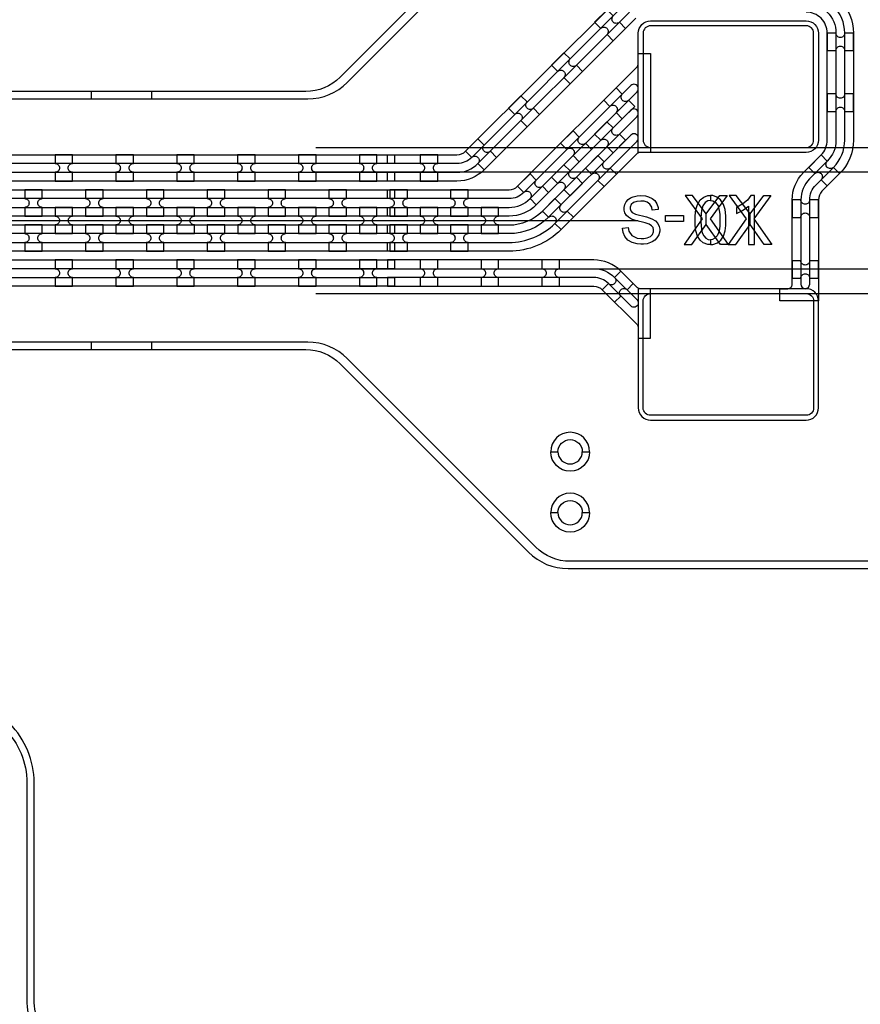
# Model space of a CAD drawing. Extents: x -63500 to 63500, y -63500 to 63500.
# Tile 126 of 256: x -8341 to -4888, y 5910 to 9955. Entities that reach past the tile are written whole.
import ezdxf

# ---------------------------------------------------------------- set-up
doc = ezdxf.new("R2010")
doc.units = 13
doc.header["$MEASUREMENT"] = 0
for name, color, linetype in [('1_Metal', 2, 'Continuous'), ('2_Electrodes', 5, 'Continuous'), ('3_Outline', 4, 'Continuous')]:
    doc.layers.add(name, color=color, linetype=linetype)

msp = doc.modelspace()

# ---------------------------------------------------------------- linework, layer by layer
for p, q in [((-7125.2, 9430), (-1779.3, 9430)), ((-7125.2, 9330), (-1386.8, 9330)), ((-25300, 9130), (-6800, 9130)), ((-6800, 9130), (-5800, 9130)), ((-1386.8, 8930), (-7125.2, 8930)), ((-7125.2, 8830), (-1842.3, 8830))]:
    msp.add_line(p, q)
for points in [[(-5607.3, 9232.1), (-5537.5, 9136.9), (-5611.5, 9032.1), (-5579.8, 9032.1), (-5521.4, 9114), (-5521.4, 9156.9), (-5577.9, 9232.1), (-5607.3, 9232.1)], [(-5435.5, 9232.1), (-5505.3, 9136.9), (-5431.2, 9032.1), (-5462.9, 9032.1), (-5521.4, 9114), (-5521.4, 9156.9), (-5464.8, 9232.1), (-5435.5, 9232.1)], [(-5427, 9232.1), (-5357.2, 9136.9), (-5431.2, 9032.1), (-5399.6, 9032.1), (-5341.1, 9114), (-5341.1, 9156.9), (-5397.7, 9232.1), (-5427, 9232.1)], [(-5255.2, 9232.1), (-5325, 9136.9), (-5251, 9032.1), (-5282.6, 9032.1), (-5341.1, 9114), (-5341.1, 9156.9), (-5284.5, 9232.1), (-5255.2, 9232.1)]]:
    msp.add_lwpolyline(points, close=True)
for radius in [50000, 47500, 45000]:
    msp.add_circle((0, 0), radius)
at = {"layer": '1_Metal'}
for points in [[(-50000, 0, -1), (50000, 0), (51000, 0, 1), (-51000, 0)], [(-5928.5, 9995.9), (-5979.4, 9945), (-5953.9, 9919.5, -0.414214), (-5928.5, 9919.5), (-5928.5, 9919.5, -0.414214), (-5928.5, 9894.1), (-5903, 9868.6), (-5852.1, 9919.5), (-5877.6, 9945, -0.414214), (-5903, 9945), (-5903, 9945, -0.414214), (-5903, 9970.5)], [(-5110, 9410), (-5800, 9410), (-5800, 9900, -0.414214), (-5750, 9950), (-5110, 9950, -0.414214), (-5060, 9900), (-5060, 9460, -0.414214)], [(-4916, 9828), (-4916, 9900), (-4952, 9900, -0.414214), (-4970, 9882), (-4970, 9882, -0.414214), (-4988, 9900), (-5024, 9900), (-5024, 9828), (-4988, 9828, -0.414214), (-4970, 9846), (-4970, 9846, -0.414214), (-4952, 9828)], [(-5830.7, 9684.8), (-6270.3, 9245.2, -0.198912), (-6331.1, 9220), (-6830, 9220), (-6830, 9256), (-6331.1, 9256, 0.198912), (-6295.7, 9270.7), (-5805.3, 9761.1, 0.198912), (-5800, 9773.9), (-5800, 9816.4), (-5750, 9816.4), (-5750, 9410), (-5792.5, 9410, 0.198912), (-5805.3, 9404.8), (-6117.5, 9092.5, -0.198912), (-6331.1, 9004), (-6830, 9004), (-6830, 9040), (-6331.1, 9040, 0.198912), (-6143, 9117.9), (-5805.3, 9455.7, 1.000004), (-5830.7, 9481.1), (-6168.5, 9143.4, -0.198912), (-6331.1, 9076), (-6830, 9076), (-6830, 9112), (-6331.1, 9112, 0.198912), (-6193.9, 9168.8), (-5805.3, 9557.5, 1.000004), (-5830.7, 9582.9), (-6219.4, 9194.3, -0.198912), (-6331.1, 9148), (-6830, 9148), (-6830, 9184), (-6331.1, 9184, 0.198912), (-6244.8, 9219.8), (-5805.3, 9659.3, 1.000005)], [(-6105.3, 9819.1), (-6156.2, 9768.2), (-6130.7, 9742.8, -0.414214), (-6105.3, 9742.8), (-6105.3, 9742.8, -0.414214), (-6105.3, 9717.3), (-6079.8, 9691.9), (-6028.9, 9742.8), (-6054.3, 9768.2, -0.414214), (-6079.8, 9768.2), (-6079.8, 9768.2, -0.414214), (-6079.8, 9793.7)], [(-5865.8, 9547.9), (-5814.9, 9598.8), (-5840.4, 9624.2, -0.414214), (-5865.8, 9624.2), (-5865.8, 9624.2, -0.414214), (-5865.8, 9649.7), (-5891.3, 9675.1), (-5942.2, 9624.2), (-5916.7, 9598.8, -0.414214), (-5891.3, 9598.8), (-5891.3, 9598.8, -0.414214), (-5891.3, 9573.3), (-5865.8, 9547.9)], [(-6282, 9642.4), (-6332.9, 9591.4), (-6307.5, 9566, -0.414214), (-6282, 9566), (-6282, 9566, -0.414214), (-6282, 9540.5), (-6256.6, 9515.1), (-6205.7, 9566), (-6231.1, 9591.4, -0.414214), (-6256.6, 9591.4), (-6256.6, 9591.4, -0.414214), (-6256.6, 9616.9)], [(-4916, 9578), (-4916, 9650), (-4952, 9650, -0.414214), (-4970, 9632), (-4970, 9632, -0.414214), (-4988, 9650), (-5024, 9650), (-5024, 9578), (-4988, 9578, -0.414214), (-4970, 9596), (-4970, 9596, -0.414214), (-4952, 9578)], [(-5903.3, 9408.6), (-5852.4, 9459.5), (-5877.8, 9484.9, -0.414214), (-5903.3, 9484.9), (-5903.3, 9484.9, -0.414214), (-5903.3, 9510.4), (-5928.8, 9535.8), (-5979.7, 9484.9), (-5954.2, 9459.5, -0.414214), (-5928.8, 9459.5), (-5928.8, 9459.5, -0.414214), (-5928.8, 9434), (-5903.3, 9408.6)], [(-6458.8, 9465.6), (-6509.7, 9414.7), (-6484.3, 9389.2, -0.414214), (-6458.8, 9389.2), (-6458.8, 9389.2, -0.414214), (-6458.8, 9363.8), (-6433.3, 9338.3), (-6382.4, 9389.2), (-6407.9, 9414.7, -0.414214), (-6433.3, 9414.7), (-6433.3, 9414.7, -0.414214), (-6433.3, 9440.1)], [(-6042.6, 9371.1), (-5991.7, 9422), (-6017.1, 9447.4, -0.414214), (-6042.6, 9447.4), (-6042.6, 9447.4, -0.414214), (-6042.6, 9472.9), (-6068.1, 9498.4), (-6119, 9447.4), (-6093.5, 9422, -0.414214), (-6068.1, 9422), (-6068.1, 9422, -0.414214), (-6068.1, 9396.5), (-6042.6, 9371.1)], [(-8124, 9400), (-8196, 9400), (-8196, 9364, -0.414214), (-8178, 9346), (-8178, 9346, -0.414214), (-8196, 9328), (-8196, 9292), (-8124, 9292), (-8124, 9328, -0.414214), (-8142, 9346), (-8142, 9346, -0.414214), (-8124, 9364)], [(-7874, 9400), (-7946, 9400), (-7946, 9364, -0.414214), (-7928, 9346), (-7928, 9346, -0.414214), (-7946, 9328), (-7946, 9292), (-7874, 9292), (-7874, 9328, -0.414214), (-7892, 9346), (-7892, 9346, -0.414214), (-7874, 9364)], [(-7624, 9400), (-7696, 9400), (-7696, 9364, -0.414214), (-7678, 9346), (-7678, 9346, -0.414214), (-7696, 9328), (-7696, 9292), (-7624, 9292), (-7624, 9328, -0.414214), (-7642, 9346), (-7642, 9346, -0.414214), (-7624, 9364)], [(-7374, 9400), (-7446, 9400), (-7446, 9364, -0.414214), (-7428, 9346), (-7428, 9346, -0.414214), (-7446, 9328), (-7446, 9292), (-7374, 9292), (-7374, 9328, -0.414214), (-7392, 9346), (-7392, 9346, -0.414214), (-7374, 9364)], [(-7124, 9400), (-7196, 9400), (-7196, 9364, -0.414214), (-7178, 9346), (-7178, 9346, -0.414214), (-7196, 9328), (-7196, 9292), (-7124, 9292), (-7124, 9328, -0.414214), (-7142, 9346), (-7142, 9346, -0.414214), (-7124, 9364)], [(-6874, 9400), (-6946, 9400), (-6946, 9364, -0.414214), (-6928, 9346), (-6928, 9346, -0.414214), (-6946, 9328), (-6946, 9292), (-6874, 9292), (-6874, 9328, -0.414214), (-6892, 9346), (-6892, 9346, -0.414214), (-6874, 9364)], [(-6624, 9400), (-6696, 9400), (-6696, 9364, -0.414214), (-6678, 9346), (-6678, 9346, -0.414214), (-6696, 9328), (-6696, 9292), (-6624, 9292), (-6624, 9328, -0.414214), (-6642, 9346), (-6642, 9346, -0.414214), (-6624, 9364)], [(-6017.1, 9345.6), (-5991.7, 9320.2, -0.414214), (-5966.2, 9320.2), (-5966.2, 9320.2, -0.414214), (-5966.2, 9294.7), (-5940.8, 9269.3), (-5889.9, 9320.2), (-5915.3, 9345.6, -0.414214), (-5940.8, 9345.6), (-5940.8, 9345.6, -0.414214), (-5940.8, 9371.1), (-5966.2, 9396.5)], [(-5100.1, 9348.3), (-5074.6, 9322.9, -0.414214), (-5049.2, 9322.9), (-5049.2, 9322.9, -0.414214), (-5049.2, 9297.4), (-5023.7, 9271.9), (-4972.8, 9322.9), (-4998.3, 9348.3, -0.414214), (-5023.7, 9348.3), (-5023.7, 9348.3, -0.414214), (-5023.7, 9373.8), (-5049.2, 9399.2)], [(-6080.1, 9231.8), (-6029.2, 9282.7), (-6054.6, 9308.1, -0.414214), (-6080.1, 9308.1), (-6080.1, 9308.1, -0.414214), (-6080.1, 9333.6), (-6105.5, 9359.1), (-6156.4, 9308.1), (-6131, 9282.7, -0.414214), (-6105.5, 9282.7), (-6105.5, 9282.7, -0.414214), (-6105.5, 9257.2), (-6080.1, 9231.8)], [(-6219.4, 9194.3), (-6168.5, 9245.2), (-6193.9, 9270.7, -0.414214), (-6219.4, 9270.7), (-6219.4, 9270.7, -0.414214), (-6219.4, 9296.1), (-6244.8, 9321.6), (-6295.7, 9270.7), (-6270.3, 9245.2, -0.414214), (-6244.8, 9245.2), (-6244.8, 9245.2, -0.414214), (-6244.8, 9219.8), (-6219.4, 9194.3)], [(-6802.1, 9220), (-34344, 9220, 0.414214), (-36184, 7380), (-36184, 6880, 0.414214), (-34344, 5040), (-33112, 5040, 0.414214), (-33094, 5058), (-33094, 5058), (-33063.4, 5058), (-33063.4, 4987.9), (-33093.4, 4987.9, 0.384752), (-33111.3, 5004), (-34344, 5004, -0.414214), (-36220, 6880), (-36220, 7380, -0.414214), (-34344, 9256), (-6802.1, 9256)], [(-8320.9, 9148), (-8248.9, 9148), (-8248.9, 9184, -0.414214), (-8266.9, 9202), (-8266.9, 9202, -0.414214), (-8248.9, 9220), (-8248.9, 9256), (-8320.9, 9256), (-8320.9, 9220, -0.414214), (-8302.9, 9202), (-8302.9, 9202, -0.414214), (-8320.9, 9184), (-8320.9, 9148)], [(-8070.9, 9148), (-7998.9, 9148), (-7998.9, 9184, -0.414214), (-8016.9, 9202), (-8016.9, 9202, -0.414214), (-7998.9, 9220), (-7998.9, 9256), (-8070.9, 9256), (-8070.9, 9220, -0.414214), (-8052.9, 9202), (-8052.9, 9202, -0.414214), (-8070.9, 9184), (-8070.9, 9148)], [(-7820.9, 9148), (-7748.9, 9148), (-7748.9, 9184, -0.414214), (-7766.9, 9202), (-7766.9, 9202, -0.414214), (-7748.9, 9220), (-7748.9, 9256), (-7820.9, 9256), (-7820.9, 9220, -0.414214), (-7802.9, 9202), (-7802.9, 9202, -0.414214), (-7820.9, 9184), (-7820.9, 9148)], [(-7570.9, 9148), (-7498.9, 9148), (-7498.9, 9184, -0.414214), (-7516.9, 9202), (-7516.9, 9202, -0.414214), (-7498.9, 9220), (-7498.9, 9256), (-7570.9, 9256), (-7570.9, 9220, -0.414214), (-7552.9, 9202), (-7552.9, 9202, -0.414214), (-7570.9, 9184), (-7570.9, 9148)], [(-7320.9, 9148), (-7248.9, 9148), (-7248.9, 9184, -0.414214), (-7266.9, 9202), (-7266.9, 9202, -0.414214), (-7248.9, 9220), (-7248.9, 9256), (-7320.9, 9256), (-7320.9, 9220, -0.414214), (-7302.9, 9202), (-7302.9, 9202, -0.414214), (-7320.9, 9184), (-7320.9, 9148)], [(-7070.9, 9148), (-6998.9, 9148), (-6998.9, 9184, -0.414214), (-7016.9, 9202), (-7016.9, 9202, -0.414214), (-6998.9, 9220), (-6998.9, 9256), (-7070.9, 9256), (-7070.9, 9220, -0.414214), (-7052.9, 9202), (-7052.9, 9202, -0.414214), (-7070.9, 9184), (-7070.9, 9148)], [(-6820.9, 9148), (-6748.9, 9148), (-6748.9, 9184, -0.414214), (-6766.9, 9202), (-6766.9, 9202, -0.414214), (-6748.9, 9220), (-6748.9, 9256), (-6820.9, 9256), (-6820.9, 9220, -0.414214), (-6802.9, 9202), (-6802.9, 9202, -0.414214), (-6820.9, 9184), (-6820.9, 9148)], [(-6570.9, 9148), (-6498.9, 9148), (-6498.9, 9184, -0.414214), (-6516.9, 9202), (-6516.9, 9202, -0.414214), (-6498.9, 9220), (-6498.9, 9256), (-6570.9, 9256), (-6570.9, 9220, -0.414214), (-6552.9, 9202), (-6552.9, 9202, -0.414214), (-6570.9, 9184), (-6570.9, 9148)], [(-6802.1, 9148), (-34344, 9148, 0.414214), (-36112, 7380), (-36112, 6880, 0.414214), (-34344, 5112), (-33112, 5112, 0.414214), (-33094, 5130), (-33094, 5130), (-33063.4, 5130), (-33063.4, 5058), (-33094, 5058, 0.414214), (-33112, 5076), (-34344, 5076, -0.414214), (-36148, 6880), (-36148, 7380, -0.414214), (-34344, 9184), (-6802.1, 9184)], [(-8195.9, 9076), (-8123.9, 9076), (-8123.9, 9112, -0.414214), (-8141.9, 9130), (-8141.9, 9130, -0.414214), (-8123.9, 9148), (-8123.9, 9184), (-8195.9, 9184), (-8195.9, 9148, -0.414214), (-8177.9, 9130), (-8177.9, 9130, -0.414214), (-8195.9, 9112), (-8195.9, 9076)], [(-7945.9, 9076), (-7873.9, 9076), (-7873.9, 9112, -0.414214), (-7891.9, 9130), (-7891.9, 9130, -0.414214), (-7873.9, 9148), (-7873.9, 9184), (-7945.9, 9184), (-7945.9, 9148, -0.414214), (-7927.9, 9130), (-7927.9, 9130, -0.414214), (-7945.9, 9112), (-7945.9, 9076)], [(-7695.9, 9076), (-7623.9, 9076), (-7623.9, 9112, -0.414214), (-7641.9, 9130), (-7641.9, 9130, -0.414214), (-7623.9, 9148), (-7623.9, 9184), (-7695.9, 9184), (-7695.9, 9148, -0.414214), (-7677.9, 9130), (-7677.9, 9130, -0.414214), (-7695.9, 9112), (-7695.9, 9076)], [(-7445.9, 9076), (-7373.9, 9076), (-7373.9, 9112, -0.414214), (-7391.9, 9130), (-7391.9, 9130, -0.414214), (-7373.9, 9148), (-7373.9, 9184), (-7445.9, 9184), (-7445.9, 9148, -0.414214), (-7427.9, 9130), (-7427.9, 9130, -0.414214), (-7445.9, 9112), (-7445.9, 9076)], [(-7195.9, 9076), (-7123.9, 9076), (-7123.9, 9112, -0.414214), (-7141.9, 9130), (-7141.9, 9130, -0.414214), (-7123.9, 9148), (-7123.9, 9184), (-7195.9, 9184), (-7195.9, 9148, -0.414214), (-7177.9, 9130), (-7177.9, 9130, -0.414214), (-7195.9, 9112), (-7195.9, 9076)], [(-6945.9, 9076), (-6873.9, 9076), (-6873.9, 9112, -0.414214), (-6891.9, 9130), (-6891.9, 9130, -0.414214), (-6873.9, 9148), (-6873.9, 9184), (-6945.9, 9184), (-6945.9, 9148, -0.414214), (-6927.9, 9130), (-6927.9, 9130, -0.414214), (-6945.9, 9112), (-6945.9, 9076)], [(-6695.9, 9076), (-6623.9, 9076), (-6623.9, 9112, -0.414214), (-6641.9, 9130), (-6641.9, 9130, -0.414214), (-6623.9, 9148), (-6623.9, 9184), (-6695.9, 9184), (-6695.9, 9148, -0.414214), (-6677.9, 9130), (-6677.9, 9130, -0.414214), (-6695.9, 9112), (-6695.9, 9076)], [(-6445.9, 9076), (-6373.9, 9076), (-6373.9, 9112, -0.414214), (-6391.9, 9130), (-6391.9, 9130, -0.414214), (-6373.9, 9148), (-6373.9, 9184), (-6445.9, 9184), (-6445.9, 9148, -0.414214), (-6427.9, 9130), (-6427.9, 9130, -0.414214), (-6445.9, 9112), (-6445.9, 9076)], [(-6193.9, 9168.8), (-6168.5, 9143.4, -0.414214), (-6143, 9143.4), (-6143, 9143.4, -0.414214), (-6143, 9117.9), (-6117.5, 9092.5), (-6066.6, 9143.4), (-6092.1, 9168.8, -0.414214), (-6117.5, 9168.8), (-6117.5, 9168.8, -0.414214), (-6117.5, 9194.3), (-6143, 9219.8)], [(-5060, 9143), (-5060, 9215), (-5096, 9215, -0.414214), (-5114, 9197), (-5114, 9197, -0.414214), (-5132, 9215), (-5168, 9215), (-5168, 9143), (-5132, 9143, -0.414214), (-5114, 9161), (-5114, 9161, -0.414214), (-5096, 9143)], [(-6802.1, 9076), (-34344, 9076, 0.414214), (-36040, 7380), (-36040, 6880, 0.414214), (-34344, 5184), (-33112, 5184, 0.414214), (-33094, 5202), (-33094, 5202), (-33063.4, 5202), (-33063.4, 5130), (-33094, 5130, 0.414214), (-33112, 5148), (-34344, 5148, -0.414214), (-36076, 6880), (-36076, 7380, -0.414214), (-34344, 9112), (-6802.1, 9112)], [(-8320.9, 9112), (-8320.9, 9076, -0.414214), (-8302.9, 9058), (-8302.9, 9058, -0.414214), (-8320.9, 9040), (-8320.9, 9004), (-8248.9, 9004), (-8248.9, 9040, -0.414214), (-8266.9, 9058), (-8266.9, 9058, -0.414214), (-8248.9, 9076), (-8248.9, 9112)], [(-8070.9, 9112), (-8070.9, 9076, -0.414214), (-8052.9, 9058), (-8052.9, 9058, -0.414214), (-8070.9, 9040), (-8070.9, 9004), (-7998.9, 9004), (-7998.9, 9040, -0.414214), (-8016.9, 9058), (-8016.9, 9058, -0.414214), (-7998.9, 9076), (-7998.9, 9112)], [(-7820.9, 9112), (-7820.9, 9076, -0.414214), (-7802.9, 9058), (-7802.9, 9058, -0.414214), (-7820.9, 9040), (-7820.9, 9004), (-7748.9, 9004), (-7748.9, 9040, -0.414214), (-7766.9, 9058), (-7766.9, 9058, -0.414214), (-7748.9, 9076), (-7748.9, 9112)], [(-7570.9, 9112), (-7570.9, 9076, -0.414214), (-7552.9, 9058), (-7552.9, 9058, -0.414214), (-7570.9, 9040), (-7570.9, 9004), (-7498.9, 9004), (-7498.9, 9040, -0.414214), (-7516.9, 9058), (-7516.9, 9058, -0.414214), (-7498.9, 9076), (-7498.9, 9112)], [(-7320.9, 9112), (-7320.9, 9076, -0.414214), (-7302.9, 9058), (-7302.9, 9058, -0.414214), (-7320.9, 9040), (-7320.9, 9004), (-7248.9, 9004), (-7248.9, 9040, -0.414214), (-7266.9, 9058), (-7266.9, 9058, -0.414214), (-7248.9, 9076), (-7248.9, 9112)], [(-7070.9, 9112), (-7070.9, 9076, -0.414214), (-7052.9, 9058), (-7052.9, 9058, -0.414214), (-7070.9, 9040), (-7070.9, 9004), (-6998.9, 9004), (-6998.9, 9040, -0.414214), (-7016.9, 9058), (-7016.9, 9058, -0.414214), (-6998.9, 9076), (-6998.9, 9112)], [(-6820.9, 9112), (-6820.9, 9076, -0.414214), (-6802.9, 9058), (-6802.9, 9058, -0.414214), (-6820.9, 9040), (-6820.9, 9004), (-6748.9, 9004), (-6748.9, 9040, -0.414214), (-6766.9, 9058), (-6766.9, 9058, -0.414214), (-6748.9, 9076), (-6748.9, 9112)], [(-6570.9, 9112), (-6570.9, 9076, -0.414214), (-6552.9, 9058), (-6552.9, 9058, -0.414214), (-6570.9, 9040), (-6570.9, 9004), (-6498.9, 9004), (-6498.9, 9040, -0.414214), (-6516.9, 9058), (-6516.9, 9058, -0.414214), (-6498.9, 9076), (-6498.9, 9112)], [(-6802.1, 9004), (-34344, 9004, 0.414214), (-35968, 7380), (-35968, 6880, 0.414214), (-34344, 5256), (-33111.3, 5256, 0.384752), (-33093.4, 5272.2), (-33063.4, 5272.2), (-33063.4, 5202), (-33094, 5202, 0.414214), (-33112, 5220), (-34344, 5220, -0.414214), (-36004, 6880), (-36004, 7380, -0.414214), (-34344, 9040), (-6802.1, 9040)], [(-8124.1, 8968), (-8196.1, 8968), (-8196.1, 8932, -0.414214), (-8178.1, 8914), (-8178.1, 8914, -0.414214), (-8196.1, 8896), (-8196.1, 8860), (-8124.1, 8860), (-8124.1, 8896, -0.414214), (-8142.1, 8914), (-8142.1, 8914, -0.414214), (-8124.1, 8932)], [(-7874.1, 8968), (-7946.1, 8968), (-7946.1, 8932, -0.414214), (-7928.1, 8914), (-7928.1, 8914, -0.414214), (-7946.1, 8896), (-7946.1, 8860), (-7874.1, 8860), (-7874.1, 8896, -0.414214), (-7892.1, 8914), (-7892.1, 8914, -0.414214), (-7874.1, 8932)], [(-7624.1, 8968), (-7696.1, 8968), (-7696.1, 8932, -0.414214), (-7678.1, 8914), (-7678.1, 8914, -0.414214), (-7696.1, 8896), (-7696.1, 8860), (-7624.1, 8860), (-7624.1, 8896, -0.414214), (-7642.1, 8914), (-7642.1, 8914, -0.414214), (-7624.1, 8932)], [(-7374.1, 8968), (-7446.1, 8968), (-7446.1, 8932, -0.414214), (-7428.1, 8914), (-7428.1, 8914, -0.414214), (-7446.1, 8896), (-7446.1, 8860), (-7374.1, 8860), (-7374.1, 8896, -0.414214), (-7392.1, 8914), (-7392.1, 8914, -0.414214), (-7374.1, 8932)], [(-7124.1, 8968), (-7196.1, 8968), (-7196.1, 8932, -0.414214), (-7178.1, 8914), (-7178.1, 8914, -0.414214), (-7196.1, 8896), (-7196.1, 8860), (-7124.1, 8860), (-7124.1, 8896, -0.414214), (-7142.1, 8914), (-7142.1, 8914, -0.414214), (-7124.1, 8932)], [(-6874.1, 8968), (-6946.1, 8968), (-6946.1, 8932, -0.414214), (-6928.1, 8914), (-6928.1, 8914, -0.414214), (-6946.1, 8896), (-6946.1, 8860), (-6874.1, 8860), (-6874.1, 8896, -0.414214), (-6892.1, 8914), (-6892.1, 8914, -0.414214), (-6874.1, 8932)], [(-6830, 8932), (-5983.4, 8932, -0.198912), (-5897.2, 8896.3), (-5805.3, 8804.4, -1), (-5830.7, 8778.9), (-5922.6, 8870.8, 0.198912), (-5983.4, 8896), (-6830, 8896), (-6830, 8860), (-5983.4, 8860, -0.198912), (-5948.1, 8845.4), (-5805.3, 8702.6, -0.198912), (-5800, 8689.8), (-5800, 8647.3), (-5750, 8647.3), (-5750, 8850), (-5792.5, 8850, -0.198912), (-5805.3, 8855.3), (-5871.7, 8921.8, 0.198912), (-5983.4, 8968), (-6830, 8968)], [(-6624.1, 8968), (-6696.1, 8968), (-6696.1, 8932, -0.414214), (-6678.1, 8914), (-6678.1, 8914, -0.414214), (-6696.1, 8896), (-6696.1, 8860), (-6624.1, 8860), (-6624.1, 8896, -0.414214), (-6642.1, 8914), (-6642.1, 8914, -0.414214), (-6624.1, 8932)], [(-6374.1, 8968), (-6446.1, 8968), (-6446.1, 8932, -0.414214), (-6428.1, 8914), (-6428.1, 8914, -0.414214), (-6446.1, 8896), (-6446.1, 8860), (-6374.1, 8860), (-6374.1, 8896, -0.414214), (-6392.1, 8914), (-6392.1, 8914, -0.414214), (-6374.1, 8932)], [(-6124.1, 8968), (-6196.1, 8968), (-6196.1, 8932, -0.414214), (-6178.1, 8914), (-6178.1, 8914, -0.414214), (-6196.1, 8896), (-6196.1, 8860), (-6124.1, 8860), (-6124.1, 8896, -0.414214), (-6142.1, 8914), (-6142.1, 8914, -0.414214), (-6124.1, 8932)], [(-5060, 8893), (-5060, 8965), (-5096, 8965, -0.414214), (-5114, 8947), (-5114, 8947, -0.414214), (-5132, 8965), (-5168, 8965), (-5168, 8893), (-5132, 8893, -0.414214), (-5114, 8911), (-5114, 8911, -0.414214), (-5096, 8893)], [(-5820.8, 8870.8), (-5871.7, 8921.8), (-5897.2, 8896.3, -0.414214), (-5897.2, 8870.8), (-5897.2, 8870.8, -0.414214), (-5922.6, 8870.8), (-5948.1, 8845.4), (-5897.2, 8794.5), (-5871.7, 8819.9, -0.414214), (-5871.7, 8845.4), (-5871.7, 8845.4, -0.414214), (-5846.3, 8845.4)], [(-5110, 8850), (-5800, 8850), (-5800, 8360, 0.414214), (-5750, 8310), (-5110, 8310, 0.414214), (-5060, 8360), (-5060, 8800, 0.414214)]]:
    msp.add_lwpolyline(points, format="xyb", close=True, dxfattribs=at)
for points in [[(-5110, 10094, -0.414214), (-4916, 9900), (-4916, 9460, -0.198912), (-4972.8, 9322.9), (-5045.4, 9250.3, 0.198912), (-5060, 9215), (-5060, 8800), (-5218, 8800), (-5218, 8850), (-5186, 8850, 0.414214), (-5168, 8868), (-5168, 9215, -0.198912), (-5121.7, 9326.7), (-5049.2, 9399.2, 0.198912), (-5024, 9460), (-5024, 9900, 0.414214), (-5110, 9986)], [(-5861.7, 10011.8), (-6484.3, 9389.2, -0.198912), (-6545.1, 9364), (-6830, 9364), (-6830, 9400), (-6545.1, 9400, 0.198912), (-6509.7, 9414.7), (-5887.2, 10037.2, -0.198912)], [(-5110, 10022, -0.414214), (-4988, 9900), (-4988, 9460, -0.198912), (-5023.7, 9373.8), (-5096.3, 9301.2, 0.198912), (-5132, 9215), (-5132, 8868, 1), (-5096, 8868), (-5096, 9215, -0.198912), (-5070.8, 9275.8), (-4998.3, 9348.3, 0.198912), (-4952, 9460), (-4952, 9900, 0.414214), (-5110, 10058)], [(-5810.8, 9960.8), (-6433.3, 9338.3, -0.198912), (-6545.1, 9292), (-6830, 9292), (-6830, 9328), (-6545.1, 9328, 0.198912), (-6458.8, 9363.8), (-5836.3, 9986.3, -0.198912)], [(-34344.1, 9400), (-6802.1, 9400), (-6802.1, 9364), (-34344, 9364, 0.414214)], [(-34344, 9328), (-6802.1, 9328), (-6802.1, 9292), (-34344.1, 9292, 0.414214)], [(-34344.1, 8968), (-6802.1, 8968), (-6802.1, 8932), (-34344, 8932, 0.414214)], [(-34344, 8896), (-6802.1, 8896), (-6802.1, 8860), (-34344.1, 8860, 0.414214)]]:
    msp.add_lwpolyline(points, format="xyb", dxfattribs=at)
for points in [[(-5865.4, 9098.7), (-5841.6, 9100.7), (-5839, 9086.8), (-5827, 9068.5), (-5804.5, 9057.1), (-5788.8, 9055.9), (-5777.9, 9055.9), (-5764.2, 9058.3), (-5750.4, 9064.6), (-5741.5, 9072.9), (-5737.1, 9083.5), (-5737.1, 9092.1), (-5739.5, 9100.7), (-5745.6, 9107.9), (-5755.6, 9114.4), (-5772.4, 9120.1), (-5812.2, 9130), (-5827.6, 9135.5), (-5840.9, 9143.6), (-5848.6, 9150.6), (-5855.1, 9161.1), (-5858.4, 9173.2), (-5858.4, 9183.9), (-5855.8, 9196.2), (-5850.5, 9206.5), (-5842.3, 9216.1), (-5831.9, 9222.8), (-5821.2, 9227.9), (-5804.8, 9231.6), (-5790.5, 9232.8), (-5771.1, 9231.3), (-5758.4, 9227.9), (-5743.1, 9220.2), (-5732.4, 9211.6), (-5723.5, 9198.2), (-5719, 9183.6), (-5718.2, 9174.8), (-5742.6, 9172.8), (-5744.6, 9185.1), (-5752.2, 9197.2), (-5763, 9205.5), (-5775.3, 9209), (-5789.6, 9209.9), (-5806.5, 9208.8), (-5820.3, 9203.7), (-5829.5, 9195.2), (-5833.5, 9185.2), (-5833.5, 9177.8), (-5830.8, 9169.1), (-5824.8, 9162.8), (-5811.7, 9156.6), (-5766.7, 9144.9), (-5744.2, 9137.4), (-5729.7, 9128.6), (-5719.7, 9117.3), (-5714.5, 9105.8), (-5712.1, 9094.4), (-5712.1, 9085.8), (-5716.3, 9071.2), (-5723.4, 9058.7), (-5732, 9049.9), (-5743.6, 9041.8), (-5763.8, 9034.8), (-5779.3, 9032.8), (-5790.1, 9032.8), (-5804.9, 9034.4), (-5825.7, 9039.7), (-5842.4, 9049.3), (-5855.4, 9064.2), (-5862.7, 9080.4), (-5865.4, 9098.7)], [(-5503.7, 9032.1), (-5513.9, 9032.1), (-5533.4, 9038.4), (-5546.2, 9049.8), (-5556.8, 9065.9), (-5563.7, 9087.3), (-5566.8, 9109.4), (-5566.8, 9149.9), (-5564.1, 9174.8), (-5557.2, 9195.9), (-5545.2, 9214.8), (-5530.6, 9226.2), (-5514.1, 9232.1), (-5503.7, 9232.1), (-5503.7, 9212.4), (-5513.7, 9210.8), (-5525, 9204.6), (-5534.8, 9190.6), (-5540, 9171.8), (-5542.1, 9155.6), (-5543.1, 9139.6), (-5543.1, 9124), (-5542.3, 9109.2), (-5540.7, 9094.8), (-5537.3, 9079.1), (-5531.5, 9066.8), (-5522.4, 9057.5), (-5512.9, 9052.6), (-5503.7, 9051.1)], [(-5503.7, 9032.1), (-5493.6, 9032.1), (-5474, 9038.4), (-5461.2, 9049.8), (-5450.6, 9065.9), (-5443.7, 9087.3), (-5440.7, 9109.4), (-5440.7, 9149.9), (-5443.3, 9174.8), (-5450.2, 9195.9), (-5462.2, 9214.8), (-5476.9, 9226.2), (-5493.4, 9232.1), (-5503.7, 9232.1), (-5503.7, 9212.4), (-5493.7, 9210.8), (-5482.4, 9204.6), (-5472.6, 9190.6), (-5467.5, 9171.8), (-5465.3, 9155.6), (-5464.4, 9139.6), (-5464.4, 9124), (-5465.2, 9109.2), (-5466.8, 9094.8), (-5470.2, 9079.1), (-5476, 9066.8), (-5485, 9057.5), (-5494.6, 9052.6), (-5503.7, 9051.1)], [(-5396.4, 9183), (-5396.4, 9158.8), (-5372.2, 9170.6), (-5346.9, 9188.6), (-5346.9, 9032.1), (-5322.8, 9032.1), (-5322.8, 9232.1), (-5338.2, 9232.1), (-5351.9, 9214.2), (-5371.1, 9197.9), (-5396.4, 9183)], [(-5613.7, 9150.4), (-5613.7, 9125.5), (-5688.8, 9125.5), (-5688.8, 9150.4), (-5613.7, 9150.4)]]:
    msp.add_lwpolyline(points, close=True, dxfattribs=at)
at = {"layer": '2_Electrodes'}
for points in [[(47500, 0, 1), (-47500, 0), (-51000, 0, -1), (51000, 0)], [(-5110, 9930), (-5750, 9930, 0.414214), (-5780, 9900), (-5780, 9460, 0.414214), (-5750, 9430), (-5110, 9430, 0.414214), (-5080, 9460), (-5080, 9900, 0.414214)], [(-36293.4, 5330, 0.610914), (-36171.5, 5567.5, -0.156977), (-36594, 6880), (-36594, 7380, -0.414214), (-34344, 9630), (-7798.2, 9630), (-7798.2, 9660), (-34344, 9660, 0.414214), (-36624, 7380), (-36624, 6880, 0.156977), (-36195.9, 5550, -0.610914), (-36293.4, 5360)], [(-5110, 8330), (-5750, 8330, -0.414214), (-5780, 8360), (-5780, 8800, -0.414214), (-5750, 8830), (-5110, 8830, -0.414214), (-5080, 8800), (-5080, 8360, -0.414214)], [(-6000, 8180, 1), (-6160, 8180), (-6130, 8180, -1), (-6030, 8180)], [(-6000, 8180, 1), (-6160, 8180), (-6130, 8180, -1), (-6030, 8180)], [(-6000, 8180, -1), (-6160, 8180), (-6130, 8180, 1), (-6030, 8180)], [(-6000, 8180, -1), (-6160, 8180), (-6130, 8180, 1), (-6030, 8180)], [(-6000, 7930, 1), (-6160, 7930), (-6130, 7930, -1), (-6030, 7930)], [(-6000, 7930, 1), (-6160, 7930), (-6130, 7930, -1), (-6030, 7930)], [(-6000, 7930, -1), (-6160, 7930), (-6130, 7930, 1), (-6030, 7930)], [(-6000, 7930, -1), (-6160, 7930), (-6130, 7930, 1), (-6030, 7930)], [(-16330, 6820), (-16330, 5480, -0.414214), (-16450, 5360), (-16450, 5330, 0.414214), (-16300, 5480), (-16300, 6820, -0.414214), (-15986, 7134), (-8626, 7134, -0.414214), (-8312, 6820), (-8312, 5930, 0.414214), (-8012, 5630), (-7256, 5630, -0.127017), (-6166.7, 5348.8, 0.127017), (-6094.1, 5330), (-6094.1, 5360, -0.127017), (-6152.2, 5375, 0.127017), (-7256, 5660), (-8012, 5660, -0.414214), (-8282, 5930), (-8282, 6820, 0.414214), (-8626, 7164), (-15986, 7164, 0.414214)]]:
    msp.add_lwpolyline(points, format="xyb", close=True, dxfattribs=at)
for points in [[(-6251.1, 10492.7), (-7025.2, 9718.6, -0.198912), (-7166.6, 9660), (-8048.2, 9660), (-8048.2, 9630), (-7158.1, 9630, 0.198912), (-6995.5, 9697.4), (-6221.4, 10471.5, -0.198912)], [(-34344, 8600), (-7798.2, 8600), (-7798.2, 8630), (-34344, 8630, 0.414214)], [(-4780, 7730), (-6080, 7730, -0.198912), (-6221.4, 7788.6), (-6995.5, 8562.7, 0.198912), (-7158.1, 8630), (-8048.2, 8630), (-8048.2, 8600), (-7166.6, 8600, -0.198912), (-7025.2, 8541.5), (-6251.1, 7767.4, 0.198912), (-6088.5, 7700), (-4780, 7700, 0.414214)]]:
    msp.add_lwpolyline(points, format="xyb", dxfattribs=at)
at = {"layer": '3_Outline'}
for points in [[(47500, 0, 1), (-47500, 0), (-51000, 0, -1), (51000, 0)], [(-36293.4, 5330, 0.610914), (-36171.5, 5567.5, -0.156977), (-36594, 6880), (-36594, 7380, -0.414214), (-34344, 9630), (-7798.2, 9630), (-7798.2, 9660), (-34344, 9660, 0.414214), (-36624, 7380), (-36624, 6880, 0.156977), (-36195.9, 5550, -0.610914), (-36293.4, 5360)], [(-6000, 8180, 1), (-6160, 8180), (-6130, 8180, -1), (-6030, 8180)], [(-6000, 8180, -1), (-6160, 8180), (-6130, 8180, 1), (-6030, 8180)], [(-6000, 7930, 1), (-6160, 7930), (-6130, 7930, -1), (-6030, 7930)], [(-6000, 7930, -1), (-6160, 7930), (-6130, 7930, 1), (-6030, 7930)], [(-16330, 6820), (-16330, 5480, -0.414214), (-16450, 5360), (-16450, 5330, 0.414214), (-16300, 5480), (-16300, 6820, -0.414214), (-15986, 7134), (-8626, 7134, -0.414214), (-8312, 6820), (-8312, 5930, 0.414214), (-8012, 5630), (-7256, 5630, -0.127017), (-6166.7, 5348.8, 0.127017), (-6094.1, 5330), (-6094.1, 5360, -0.127017), (-6152.2, 5375, 0.127017), (-7256, 5660), (-8012, 5660, -0.414214), (-8282, 5930), (-8282, 6820, 0.414214), (-8626, 7164), (-15986, 7164, 0.414214)]]:
    msp.add_lwpolyline(points, format="xyb", close=True, dxfattribs=at)
for points in [[(-6251.1, 10492.7), (-7025.2, 9718.6, -0.198912), (-7166.6, 9660), (-8048.2, 9660), (-8048.2, 9630), (-7158.1, 9630, 0.198912), (-6995.5, 9697.4), (-6221.4, 10471.5, -0.198912)], [(-34344, 8600), (-7798.2, 8600), (-7798.2, 8630), (-34344, 8630, 0.414214)], [(-4780, 7730), (-6080, 7730, -0.198912), (-6221.4, 7788.6), (-6995.5, 8562.7, 0.198912), (-7158.1, 8630), (-8048.2, 8630), (-8048.2, 8600), (-7166.6, 8600, -0.198912), (-7025.2, 8541.5), (-6251.1, 7767.4, 0.198912), (-6088.5, 7700), (-4780, 7700, 0.414214)]]:
    msp.add_lwpolyline(points, format="xyb", dxfattribs=at)

doc.saveas('drawing.dxf')
